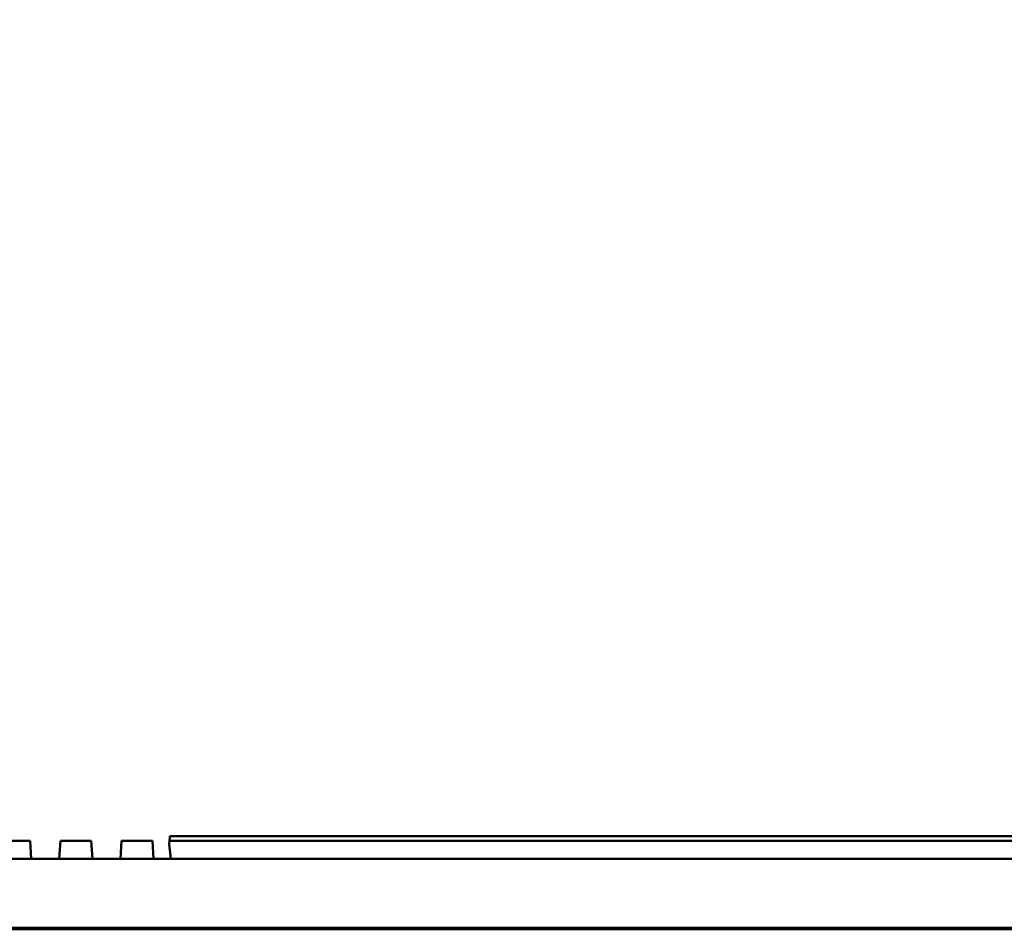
# Model space of a CAD drawing. Header units: millimetres. Extents: x 0 to 14369, y -869 to 2970.
# Tile 89 of 256: x 1251 to 1314, y 1395 to 1453. Entities that reach past the tile are written whole.
import ezdxf

# ---------------------------------------------------------------- set-up
doc = ezdxf.new("R2010")
doc.units = ezdxf.units.MM
doc.header["$LTSCALE"] = 10
doc.layers.add('Bemaßung (ISO)', color=7, linetype='Continuous', lineweight=25)
doc.layers.add('Sichtbar (ISO)', color=7, linetype='Continuous', lineweight=50)
doc.styles.add('Notiztext (DIN)', font='isocpeur.ttf')
doc.dimstyles.new('Standard (DIN)', dxfattribs={"dimscale": 10, "dimtxt": 3.5, "dimasz": 2.5, "dimexe": 3.175, "dimexo": 0.8, "dimgap": 0.8, "dimtad": 1, "dimrnd": 1e-08, "dimzin": 0, "dimtxsty": 'Notiztext (DIN)', "dimcen": 0.09, "dimdle": 10, "dimclrd": 256, "dimclre": 256, "dimclrt": 256, "dimadec": 0, "dimazin": 0, "dimtfac": 1, "dimtmove": 0, "dimatfit": 3, "dimfxl": 1, "dimtolj": 1, "dimtzin": 0, "dimlwd": -1, "dimlwe": -1, "dimarcsym": 0})

# ---------------------------------------------------------------- blocks, each defined once
blk = doc.blocks.new('*D14')
at = {"layer": 'Bemaßung (ISO)', "transparency": 16777216}
for p, q in [((885.255, 1407.195), (885.255, 1485.546)), ((1384.955, 1407.195), (1384.955, 1485.546)), ((910.255, 1453.796), (1359.955, 1453.796))]:
    blk.add_line(p, q, dxfattribs=at)
for points in [[(910.255, 1457.962), (910.255, 1449.629), (885.255, 1453.796)], [(1359.955, 1457.962), (1359.955, 1449.629), (1384.955, 1453.796)]]:
    blk.add_solid(points, dxfattribs=at)
at = {"layer": 'Defpoints', "color": 0, "transparency": 16777216}
for p in [(1384.955, 1453.796), (885.255, 1399.195), (1384.955, 1399.195)]:
    blk.add_point(p, dxfattribs=at)
at = {"layer": 'Bemaßung (ISO)', "transparency": 16777216, "insert": (1069.48, 1503.796), "char_height": 35, "attachment_point": 1, "style": 'Notiztext (DIN)'}
blk.add_mtext('\\A1;499,70', dxfattribs=at)

msp = doc.modelspace()

# ---------------------------------------------------------------- linework, layer by layer
at = {"layer": 'Sichtbar (ISO)'}
for p, q in [((1249.511, 1400.345), (1251.271, 1400.345)), ((1251.371, 1400.345), (1251.271, 1400.345)), ((1251.371, 1400.345), (1251.452, 1399.195)), ((1253.236, 1399.195), (1253.317, 1400.345)), ((1253.417, 1400.345), (1253.317, 1400.345)), ((1253.417, 1400.345), (1255.177, 1400.345)), ((1255.277, 1400.345), (1255.177, 1400.345)), ((1255.277, 1400.345), (1255.358, 1399.195)), ((1257.142, 1399.195), (1257.223, 1400.345)), ((1257.323, 1400.345), (1257.223, 1400.345)), ((1257.323, 1400.345), (1259.083, 1400.345)), ((1259.183, 1400.345), (1259.083, 1400.345)), ((1259.183, 1400.345), (1259.264, 1399.195)), ((1260.272, 1400.345), (1260.255, 1400.145)), ((1260.291, 1400.559), (1260.272, 1400.345)), ((1385.037, 1400.345), (1260.272, 1400.345)), ((1260.299, 1400.645), (1260.291, 1400.559)), ((1260.299, 1400.645), (1385.011, 1400.645)), ((1260.355, 1399.195), (1260.255, 1400.145)), ((1384.554, 1399.195), (1135.756, 1399.195)), ((1135.756, 1399.195), (1384.554, 1399.195)), ((1384.955, 1399.195), (1260.355, 1399.195)), ((1135.927, 1394.695), (1384.382, 1394.695)), ((1384.382, 1394.695), (1135.927, 1394.695)), ((1136.218, 1394.795), (1384.091, 1394.795)), ((1384.091, 1394.795), (1136.218, 1394.795))]:
    msp.add_line(p, q, dxfattribs=at)

# ---------------------------------------------------------------- dimensions: what is measured, and where the dimension line sits
at = {"layer": 'Bemaßung (ISO)'}
dim = msp.add_linear_dim(base=(1384.955, 1453.796), p1=(885.255, 1399.195), p2=(1384.955, 1399.195), angle=180, dimstyle='Standard (DIN)', override={"dimgap": 0.8, "dimdec": 2, "dimtol": 0, "dimlim": 0, "dimtp": 0, "dimtm": 0, "dimtdec": 2, "dimtofl": 0, "dimatfit": 1}, dxfattribs=at)
dim.commit()
dim.dimension.update_dxf_attribs({"geometry": '*D14', "text_midpoint": (1135.105, 1453.796), "dimtype": 160})

doc.saveas('drawing.dxf')
